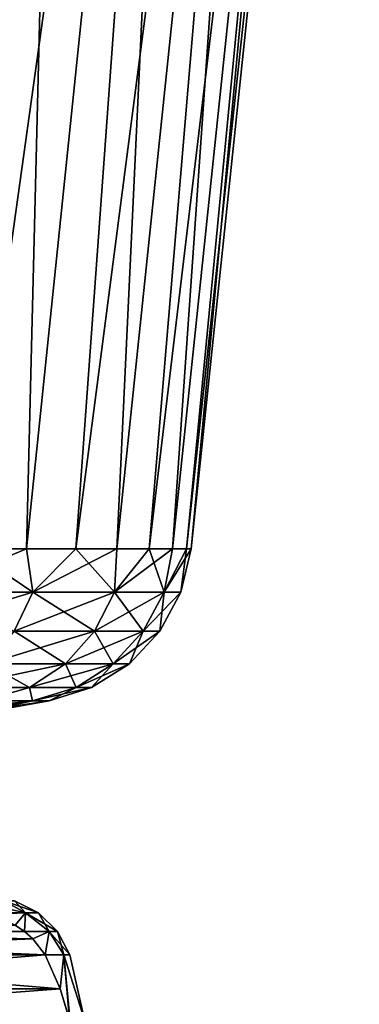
# Model space of a CAD drawing. Header units: metres. Extents: x -109 to 109, y -917 to 389.
# Tile 224 of 256: x 20.74 to 26.64, y -76.87 to -59.78. Entities that reach past the tile are written whole.
import ezdxf

# ---------------------------------------------------------------- set-up
doc = ezdxf.new("R2010")
doc.units = ezdxf.units.M
doc.layers.add('solid_24503124_XXX_01_SW0001_01', color=7, linetype='CONTINUOUS')

msp = doc.modelspace()

# ---------------------------------------------------------------- linework, layer by layer
at = {"layer": 'solid_24503124_XXX_01_SW0001_01'}
for points in [[(17.450949, -68.961235, -16.064672), (18.838427, -41.158623, -18.838427), (21.553474, -41.158623, -15.659515)], [(18.717949, -68.961235, -14.568726), (17.450949, -68.961235, -16.064672), (21.553474, -41.158623, -15.659515)], [(18.717947, -68.961235, 14.568726), (21.553474, -41.158623, 15.659515), (18.838427, -41.158623, 18.838427)], [(18.717947, -68.961235, 14.568726), (19.857092, -68.961235, 12.973252), (21.553474, -41.158623, 15.659515)], [(19.857092, -68.961235, -12.973251), (18.717949, -68.961235, -14.568726), (21.553474, -41.158623, -15.659515)], [(19.857092, -68.961235, -12.973251), (21.553474, -41.158623, -15.659515), (23.737803, -41.158623, -12.095015)], [(20.86059, -68.961235, -11.28916), (19.857092, -68.961235, -12.973251), (23.737803, -41.158623, -12.095015)], [(19.857092, -68.961235, 12.973252), (20.86059, -68.961235, 11.28916), (21.553474, -41.158623, 15.659515)], [(21.721588, -68.961235, -9.527955), (20.86059, -68.961235, -11.28916), (23.737803, -41.158623, -12.095015)], [(20.86059, -68.961235, 11.28916), (23.737803, -41.158623, 12.095015), (21.553474, -41.158623, 15.659515)], [(20.86059, -68.961235, 11.28916), (21.721588, -68.961235, 9.527955), (23.737803, -41.158623, 12.095015)], [(21.721588, -68.961235, -9.527955), (23.737803, -41.158623, -12.095015), (25.337629, -41.158623, -8.232695)], [(22.434208, -68.961235, -7.701664), (21.721588, -68.961235, -9.527955), (25.337629, -41.158623, -8.232695)], [(21.721588, -68.961235, 9.527955), (22.434208, -68.961235, 7.701664), (23.737803, -41.158623, 12.095015)], [(22.993582, -68.961235, -5.82276), (22.434208, -68.961235, -7.701664), (25.337629, -41.158623, -8.232695)], [(22.434208, -68.961235, 7.701664), (25.337629, -41.158623, 8.232695), (23.737803, -41.158623, 12.095015)], [(22.434208, -68.961235, 7.701664), (22.993582, -68.961235, 5.82276), (25.337629, -41.158623, 8.232695)], [(22.993582, -68.961235, -5.82276), (25.337629, -41.158623, -8.232695), (26.313557, -41.158623, -4.167658)], [(23.395885, -68.961235, -3.904079), (22.993582, -68.961235, -5.82276), (26.313557, -41.158623, -4.167658)], [(22.993582, -68.961235, 5.82276), (23.395885, -68.961235, 3.904079), (25.337629, -41.158623, 8.232695)], [(23.638374, -68.961235, -1.95873), (23.395885, -68.961235, -3.904079), (26.313557, -41.158623, -4.167658)], [(23.395885, -68.961235, 3.904079), (26.313557, -41.158623, 4.167658), (25.337629, -41.158623, 8.232695)], [(23.395885, -68.961235, 3.904079), (23.638374, -68.961235, 1.95873), (26.313557, -41.158623, 4.167658)], [(23.638374, -68.961235, -1.95873), (26.313557, -41.158623, -4.167658), (26.64156, -41.158623)], [(23.638374, -68.961235, -1.95873), (26.64156, -41.158623), (23.719387, -68.961235)], [(23.638374, -68.961235, 1.95873), (23.719387, -68.961235), (26.313557, -41.158623, 4.167658)], [(23.719387, -68.961235), (26.64156, -41.158623), (26.313557, -41.158623, 4.167658)], [(20.975294, -69.710793, 10.687447), (19.857092, -68.961235, 12.973252), (19.045168, -69.710793, 13.837125)], [(19.045168, -69.710793, -13.837125), (19.857092, -68.961235, -12.973251), (20.86059, -68.961235, -11.28916)], [(19.045168, -69.710793, -13.837125), (20.86059, -68.961235, -11.28916), (20.975294, -69.710793, -10.687447)], [(20.975294, -69.710793, 10.687447), (20.86059, -68.961235, 11.28916), (19.857092, -68.961235, 12.973252)], [(20.975294, -69.710793, 10.687447), (21.721588, -68.961235, 9.527955), (20.86059, -68.961235, 11.28916)], [(20.975294, -69.710793, -10.687447), (20.86059, -68.961235, -11.28916), (21.721588, -68.961235, -9.527955)], [(22.388939, -69.710793, 7.274607), (21.721588, -68.961235, 9.527955), (20.975294, -69.710793, 10.687447)], [(20.975294, -69.710793, -10.687447), (21.721588, -68.961235, -9.527955), (22.434208, -68.961235, -7.701664)], [(20.975294, -69.710793, -10.687447), (22.434208, -68.961235, -7.701664), (22.388939, -69.710793, -7.274607)], [(22.388939, -69.710793, 7.274607), (22.434208, -68.961235, 7.701664), (21.721588, -68.961235, 9.527955)], [(22.388939, -69.710793, 7.274607), (22.993582, -68.961235, 5.82276), (22.434208, -68.961235, 7.701664)], [(23.251293, -69.710793, 3.682643), (22.993582, -68.961235, 5.82276), (22.388939, -69.710793, 7.274607)], [(22.388939, -69.710793, -7.274607), (22.434208, -68.961235, -7.701664), (22.993582, -68.961235, -5.82276)], [(22.388939, -69.710793, -7.274607), (22.993582, -68.961235, -5.82276), (23.395885, -68.961235, -3.904079)], [(22.388939, -69.710793, -7.274607), (23.395885, -68.961235, -3.904079), (23.251293, -69.710793, -3.682643)], [(23.251293, -69.710793, 3.682643), (23.395885, -68.961235, 3.904079), (22.993582, -68.961235, 5.82276)], [(23.251293, -69.710793, -3.682643), (23.638374, -68.961235, -1.95873), (23.719387, -68.961235)], [(23.251293, -69.710793, -3.682643), (23.719387, -68.961235), (23.541122, -69.710793)], [(23.251293, -69.710793, 3.682643), (23.638374, -68.961235, 1.95873), (23.395885, -68.961235, 3.904079)], [(23.251293, -69.710793, 3.682643), (23.541122, -69.710793), (23.638374, -68.961235, 1.95873)], [(23.251293, -69.710793, -3.682643), (23.395885, -68.961235, -3.904079), (23.638374, -68.961235, -1.95873)], [(23.541122, -69.710793), (23.719387, -68.961235), (23.638374, -68.961235, 1.95873)], [(20.975294, -69.710793, -10.687447), (20.64999, -70.392754, -10.521695), (18.749798, -70.392754, -13.622526)], [(19.045168, -69.710793, -13.837125), (20.975294, -69.710793, -10.687447), (18.749798, -70.392754, -13.622526)], [(20.975294, -69.710793, 10.687447), (19.045168, -69.710793, 13.837125), (20.64999, -70.392754, 10.521695)], [(22.388939, -69.710793, -7.274607), (22.04171, -70.392754, -7.161786), (20.64999, -70.392754, -10.521695)], [(20.975294, -69.710793, -10.687447), (22.388939, -69.710793, -7.274607), (20.64999, -70.392754, -10.521695)], [(20.975294, -69.710793, 10.687447), (20.64999, -70.392754, 10.521695), (22.04171, -70.392754, 7.161786)], [(22.388939, -69.710793, 7.274607), (20.975294, -69.710793, 10.687447), (22.04171, -70.392754, 7.161786)], [(23.251293, -69.710793, -3.682643), (22.89069, -70.392754, -3.625529), (22.04171, -70.392754, -7.161786)], [(22.388939, -69.710793, -7.274607), (23.251293, -69.710793, -3.682643), (22.04171, -70.392754, -7.161786)], [(22.388939, -69.710793, 7.274607), (22.04171, -70.392754, 7.161786), (22.89069, -70.392754, 3.625529)], [(23.251293, -69.710793, 3.682643), (22.388939, -69.710793, 7.274607), (22.89069, -70.392754, 3.625529)], [(23.541122, -69.710793), (23.176025, -70.392754), (22.89069, -70.392754, -3.625529)], [(23.251293, -69.710793, 3.682643), (22.89069, -70.392754, 3.625529), (23.176025, -70.392754)], [(23.251293, -69.710793, -3.682643), (23.541122, -69.710793), (22.89069, -70.392754, -3.625529)], [(23.251293, -69.710793, 3.682643), (23.176025, -70.392754), (23.541122, -69.710793)], [(22.04171, -70.392754, -7.161786), (21.540184, -70.958694, -6.99883), (20.180132, -70.958694, -10.28229)], [(20.64999, -70.392754, -10.521695), (22.04171, -70.392754, -7.161786), (20.180132, -70.958694, -10.28229)], [(20.64999, -70.392754, 10.521695), (20.180132, -70.958694, 10.28229), (21.540184, -70.958694, 6.99883)], [(22.04171, -70.392754, 7.161786), (20.64999, -70.392754, 10.521695), (21.540184, -70.958694, 6.99883)], [(22.89069, -70.392754, -3.625529), (22.369848, -70.958694, -3.543036), (21.540184, -70.958694, -6.99883)], [(22.04171, -70.392754, -7.161786), (22.89069, -70.392754, -3.625529), (21.540184, -70.958694, -6.99883)], [(22.04171, -70.392754, 7.161786), (21.540184, -70.958694, 6.99883), (22.369848, -70.958694, 3.543036)], [(22.89069, -70.392754, 3.625529), (22.04171, -70.392754, 7.161786), (22.369848, -70.958694, 3.543036)], [(23.176025, -70.392754), (22.648691, -70.958694), (22.369848, -70.958694, -3.543036)], [(22.89069, -70.392754, 3.625529), (22.369848, -70.958694, 3.543036), (22.648691, -70.958694)], [(22.89069, -70.392754, -3.625529), (23.176025, -70.392754), (22.369848, -70.958694, -3.543036)], [(22.89069, -70.392754, 3.625529), (22.648691, -70.958694), (23.176025, -70.392754)], [(21.540184, -70.958694, -6.99883), (20.917706, -71.370979, -6.796575), (19.596956, -71.370979, -9.985147)], [(20.180132, -70.958694, -10.28229), (21.540184, -70.958694, -6.99883), (19.596956, -71.370979, -9.985147)], [(20.180132, -70.958694, 10.28229), (19.596956, -71.370979, 9.985147), (20.917706, -71.370979, 6.796575)], [(21.540184, -70.958694, 6.99883), (20.180132, -70.958694, 10.28229), (20.917706, -71.370979, 6.796575)], [(22.369848, -70.958694, -3.543036), (21.723392, -71.370979, -3.440647), (20.917706, -71.370979, -6.796575)], [(21.540184, -70.958694, -6.99883), (22.369848, -70.958694, -3.543036), (20.917706, -71.370979, -6.796575)], [(21.540184, -70.958694, 6.99883), (20.917706, -71.370979, 6.796575), (21.723392, -71.370979, 3.440647)], [(22.369848, -70.958694, 3.543036), (21.540184, -70.958694, 6.99883), (21.723392, -71.370979, 3.440647)], [(22.648691, -70.958694), (21.994177, -71.370979), (21.723392, -71.370979, -3.440647)], [(22.369848, -70.958694, 3.543036), (21.723392, -71.370979, 3.440647), (21.994177, -71.370979)], [(22.369848, -70.958694, -3.543036), (22.648691, -70.958694), (21.723392, -71.370979, -3.440647)], [(22.369848, -70.958694, 3.543036), (21.994177, -71.370979), (22.648691, -70.958694)], [(19.596956, -71.370979, -9.985147), (20.917706, -71.370979, -6.796575), (20.105019, -71.602074, -6.902051)], [(20.917706, -71.370979, 6.796575), (19.596956, -71.370979, 9.985147), (20.105019, -71.602074, 6.902051)], [(20.917706, -71.370979, -6.796575), (20.966852, -71.602074, -3.498743), (20.105019, -71.602074, -6.902051)], [(20.917706, -71.370979, 6.796575), (20.105019, -71.602074, 6.902051), (20.966852, -71.602074, 3.498743)], [(20.917706, -71.370979, -6.796575), (21.723392, -71.370979, -3.440647), (20.966852, -71.602074, -3.498743)], [(21.723392, -71.370979, 3.440647), (20.917706, -71.370979, 6.796575), (20.966852, -71.602074, 3.498743)], [(21.994177, -71.370979), (21.256765, -71.602074), (20.966852, -71.602074, -3.498743)], [(21.723392, -71.370979, 3.440647), (20.966852, -71.602074, 3.498743), (21.256765, -71.602074)], [(21.723392, -71.370979, -3.440647), (21.994177, -71.370979), (20.966852, -71.602074, -3.498743)], [(21.723392, -71.370979, 3.440647), (21.256765, -71.602074), (21.994177, -71.370979)], [(20.966852, -71.602074, -3.498743), (19.555975, -71.854294, -3.263134), (18.752134, -71.854294, -6.43752)], [(20.105019, -71.602074, -6.902051), (20.966852, -71.602074, -3.498743), (18.752134, -71.854294, -6.43752)], [(20.966852, -71.602074, 3.498743), (18.752138, -71.854294, 6.437512), (19.555979, -71.854294, 3.263114)], [(20.966852, -71.602074, 3.498743), (20.105019, -71.602074, 6.902051), (18.752138, -71.854294, 6.437512)], [(21.256765, -71.602074), (19.826351, -71.854294), (19.555975, -71.854294, -3.263134)], [(20.966852, -71.602074, -3.498743), (21.256765, -71.602074), (19.555975, -71.854294, -3.263134)], [(20.966852, -71.602074, 3.498743), (19.555979, -71.854294, 3.263114), (19.826351, -71.854294)], [(20.966852, -71.602074, 3.498743), (19.826351, -71.854294), (21.256765, -71.602074)], [(20.848381, -75.279015, 3.056996), (20.471596, -75.071381, 2.763113), (19.918037, -75.071381, 5.476567)], [(20.255772, -75.301514, 5.915974), (20.848381, -75.279015, 3.056996), (19.918037, -75.071381, 5.476567)], [(20.848381, -75.279015, -3.056992), (19.918133, -75.071381, -5.47622), (20.471619, -75.071381, -2.762935)], [(20.187677, -75.27816, -6.033916), (19.918133, -75.071381, -5.47622), (20.848381, -75.279015, -3.056992)], [(20.471596, -75.071381, 2.763113), (21.071312, -75.279015), (20.657227, -75.071381)], [(20.848381, -75.279015, 3.056996), (21.071312, -75.279015), (20.471596, -75.071381, 2.763113)], [(20.848381, -75.279015, -3.056992), (20.471619, -75.071381, -2.762935), (20.657227, -75.071381)], [(20.848381, -75.279015, -3.056992), (20.657227, -75.071381), (21.071312, -75.279015)], [(20.187677, -75.27816, -6.033916), (20.848381, -75.279015, -3.056992), (20.663815, -75.49144, -5.209223)], [(20.255772, -75.301514, 5.915974), (20.663841, -75.491455, 5.209177), (20.848381, -75.279015, 3.056996)], [(20.848381, -75.279015, -3.056992), (20.826147, -75.601692, -4.928054), (20.663815, -75.49144, -5.209223)], [(20.663841, -75.491455, 5.209177), (20.826147, -75.601692, 4.928054), (20.848381, -75.279015, 3.056996)], [(20.848381, -75.279015, -3.056992), (21.256626, -75.603081, -2.492887), (20.826147, -75.601692, -4.928054)], [(20.826147, -75.601692, 4.928054), (21.256626, -75.603081, 2.492885), (20.848381, -75.279015, 3.056996)], [(20.848381, -75.279015, 3.056996), (21.402304, -75.603081), (21.071312, -75.279015)], [(21.256626, -75.603081, 2.492885), (21.402304, -75.603081), (20.848381, -75.279015, 3.056996)], [(20.848381, -75.279015, -3.056992), (21.071312, -75.279015), (21.256626, -75.603081, -2.492887)], [(21.071312, -75.279015), (21.402304, -75.603081), (21.256626, -75.603081, -2.492887)], [(20.826147, -75.601692, -4.928054), (14.680894, -75.601692, -15.571946), (14.843197, -75.491455, -15.290829)], [(20.663841, -75.491455, 5.209177), (14.680894, -75.601692, 15.571945), (20.826147, -75.601692, 4.928054)], [(20.663815, -75.49144, -5.209223), (20.826147, -75.601692, -4.928054), (14.843197, -75.491455, -15.290829)], [(20.971956, -75.729225, -4.675507), (14.535077, -75.729233, -15.824508), (14.680894, -75.601692, -15.571946)], [(20.826147, -75.601692, 4.928054), (14.680894, -75.601692, 15.571945), (14.535086, -75.729225, 15.824493)], [(20.971964, -75.729233, 4.675492), (20.826147, -75.601692, 4.928054), (14.535086, -75.729225, 15.824493)], [(20.971956, -75.729225, -4.675507), (14.680894, -75.601692, -15.571946), (20.826147, -75.601692, -4.928054)], [(20.971956, -75.729225, -4.675507), (20.826147, -75.601692, -4.928054), (21.256626, -75.603081, -2.492887)], [(20.971964, -75.729233, 4.675492), (21.256626, -75.603081, 2.492885), (20.826147, -75.601692, 4.928054)], [(20.971956, -75.729225, -4.675507), (21.256626, -75.603081, -2.492887), (21.184839, -76.011368, -4.306782)], [(20.971964, -75.729233, 4.675492), (21.184839, -76.011368, 4.306782), (21.256626, -75.603081, 2.492885)], [(21.256626, -75.603081, -2.492887), (21.509573, -76.011368, -2.164264), (21.184839, -76.011368, -4.306782)], [(21.184839, -76.011368, 4.306782), (21.509573, -76.011368, 2.164264), (21.256626, -75.603081, 2.492885)], [(21.256626, -75.603081, -2.492887), (21.402304, -75.603081), (21.509573, -76.011368, -2.164264)], [(21.256626, -75.603081, 2.492885), (21.618181, -76.011368), (21.402304, -75.603081)], [(21.509573, -76.011368, 2.164264), (21.618181, -76.011368), (21.256626, -75.603081, 2.492885)], [(21.402304, -75.603081), (21.618181, -76.011368), (21.509573, -76.011368, -2.164264)], [(20.971964, -75.729233, 4.675492), (14.535086, -75.729225, 15.824493), (14.322203, -76.011368, 16.193218)], [(21.184839, -76.011368, -4.306782), (14.322203, -76.011368, -16.193218), (14.535077, -75.729233, -15.824508)], [(20.971964, -75.729233, 4.675492), (14.322203, -76.011368, 16.193218), (21.184839, -76.011368, 4.306782)], [(20.971956, -75.729225, -4.675507), (21.184839, -76.011368, -4.306782), (14.535077, -75.729233, -15.824508)], [(14.057193, -76.598991, -16.652227), (14.322203, -76.011368, -16.193218), (21.449848, -76.598991, -3.847772)], [(14.057193, -76.598991, 16.652227), (21.184839, -76.011368, 4.306782), (14.322203, -76.011368, 16.193218)], [(21.449848, -76.598991, 3.847772), (21.184839, -76.011368, 4.306782), (14.057193, -76.598991, 16.652227)], [(21.449848, -76.598991, -3.847772), (14.322203, -76.011368, -16.193218), (21.184839, -76.011368, -4.306782)], [(21.449848, -76.598991, -3.847772), (21.184839, -76.011368, -4.306782), (21.509573, -76.011368, -2.164264)], [(21.449848, -76.598991, 3.847772), (21.509573, -76.011368, 2.164264), (21.184839, -76.011368, 4.306782)], [(21.449848, -76.598991, -3.847772), (21.509573, -76.011368, -2.164264), (21.620363, -77.174324, -3.552433)], [(21.61153, -77.13636, 3.56773), (21.509573, -76.011368, 2.164264), (21.449848, -76.598991, 3.847772)], [(21.871231, -77.135635, -1.195587), (21.509573, -76.011368, -2.164264), (21.618181, -76.011368)], [(21.871231, -77.135635, -1.195587), (21.620363, -77.174324, -3.552433), (21.509573, -76.011368, -2.164264)], [(21.871231, -77.135635, 1.195587), (21.618181, -76.011368), (21.509573, -76.011368, 2.164264)], [(21.871231, -77.135635, 1.195587), (21.509573, -76.011368, 2.164264), (21.61153, -77.13636, 3.56773)], [(21.871231, -77.135635, -1.195587), (21.618181, -76.011368), (21.871231, -77.135635, 1.195587)], [(21.449848, -76.598991, 3.847772), (14.057193, -76.598991, 16.652227), (13.886679, -77.174324, 16.947567)], [(21.61153, -77.13636, 3.56773), (21.449848, -76.598991, 3.847772), (13.886679, -77.174324, 16.947567)], [(13.895511, -77.13636, -16.93227), (14.057193, -76.598991, -16.652227), (21.620363, -77.174324, -3.552433)], [(14.057193, -76.598991, -16.652227), (21.449848, -76.598991, -3.847772), (21.620363, -77.174324, -3.552433)]]:
    msp.add_3dface(points, dxfattribs=at)

doc.saveas('drawing.dxf')
